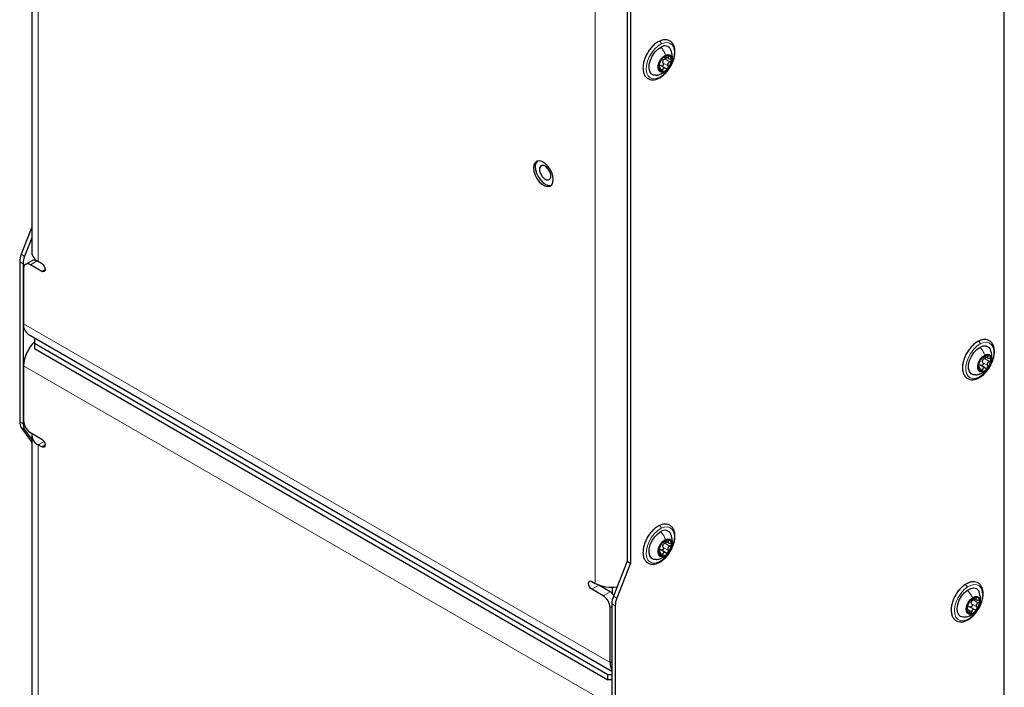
# Model space of a CAD drawing. Header units: millimetres. Extents: x 5 to 418, y 2 to 292.
# Tile 21 of 30: x 251 to 312, y 143 to 185. Entities that reach past the tile are written whole.
import ezdxf

# ---------------------------------------------------------------- set-up
doc = ezdxf.new("R2010")
doc.units = ezdxf.units.MM

msp = doc.modelspace()

# ---------------------------------------------------------------- linework, layer by layer
at = {"color": 7, "linetype": 'Continuous', "lineweight": 25}
for p, q in [((251.5688, 207.3584), (251.5688, 170.1819)), ((312.2668, 115.0421), (312.2668, 199.3091)), ((288.7202, 185.9609), (288.7202, 150.9313)), ((288.9323, 185.8384), (288.9323, 150.8088)), ((291.1205, 182.3908), (291.3211, 182.275)), ((290.7566, 181.7431), (290.701, 181.7752)), ((291.1365, 181.6583), (290.8188, 181.8417)), ((251.5688, 171.7539), (250.914, 170.066)), ((251.5688, 171.0847), (251.1261, 169.9436)), ((250.8192, 169.6031), (250.8192, 159.6231)), ((251.6082, 169.6809), (251.1839, 169.436)), ((251.7526, 169.7816), (251.7526, 169.7069)), ((252.1964, 169.4848), (251.9082, 169.6512)), ((251.9789, 169.6104), (252.191, 169.488)), ((251.0314, 169.4806), (251.0314, 159.5007)), ((251.0597, 169.1613), (251.0597, 165.7318)), ((252.191, 168.9981), (251.4839, 169.4063)), ((251.3497, 165.0908), (287.7726, 144.0643)), ((251.7526, 164.8582), (251.7526, 164.6784)), ((251.7526, 164.6784), (251.7526, 164.5152)), ((251.7526, 164.5152), (287.5322, 143.86)), ((251.7526, 164.5152), (251.7526, 164.1885)), ((251.7526, 164.1885), (251.7526, 164.1468)), ((251.7526, 164.1885), (287.5322, 143.5334)), ((311.064, 163.6969), (311.2521, 163.5883)), ((251.0597, 163.1189), (251.0597, 159.6894)), ((310.7035, 163.0301), (310.6468, 163.0629)), ((311.0942, 162.9667), (310.779, 163.1487)), ((250.914, 159.2696), (251.5688, 158.3378)), ((251.1261, 159.1471), (251.5688, 158.5172)), ((251.4839, 158.9545), (252.191, 158.5463)), ((251.5688, 158.7504), (251.5688, 121.5738)), ((251.7526, 158.7994), (251.7526, 158.7993)), ((252.191, 158.0564), (251.9789, 158.1789)), ((291.1213, 152.1805), (291.3189, 152.0664)), ((290.7581, 151.5281), (290.7007, 151.5612)), ((291.1406, 151.4484), (290.8235, 151.6315)), ((288.7202, 150.9313), (287.8674, 148.7333)), ((288.9323, 150.8088), (288.0795, 148.6108)), ((288.7202, 150.9313), (288.9323, 150.8088)), ((286.5281, 149.6656), (286.7403, 149.5431)), ((286.9524, 149.4206), (286.8886, 149.4688)), ((287.6595, 149.0124), (286.9524, 149.4206)), ((287.2352, 148.7675), (286.5281, 149.1757)), ((287.8151, 148.8885), (287.8151, 149.3079)), ((287.7726, 148.2703), (287.7726, 138.2904)), ((287.9848, 148.1479), (287.9848, 138.1679)), ((310.3592, 148.608), (310.5157, 148.5176)), ((287.6595, 144.6031), (287.6595, 148.0326)), ((310.0194, 147.8926), (309.9513, 147.9319)), ((287.5322, 143.86), (287.7726, 143.86)), ((287.5322, 143.5334), (287.5322, 143.86)), ((287.7726, 143.5334), (287.5322, 143.5334))]:
    msp.add_line(p, q, dxfattribs=at)
at = {"color": 7, "linetype": 'Continuous', "lineweight": 18}
for p, q in [((251.9789, 206.8447), (251.9789, 169.6104)), ((286.7403, 149.5431), (286.7403, 186.7774)), ((288.7202, 150.9313), (288.7202, 186.6619)), ((290.9719, 181.9906), (291.2831, 181.811)), ((291.084, 182.2488), (291.3952, 182.0692)), ((291.2293, 182.4603), (291.3163, 182.4101)), ((290.702, 181.7484), (290.7265, 181.7342)), ((290.8343, 181.6149), (290.9436, 181.5518)), ((290.9302, 181.3559), (291.0673, 181.4575)), ((250.8192, 169.6031), (251.0314, 169.4806)), ((250.914, 170.066), (251.1261, 169.9436)), ((251.9082, 169.6512), (251.4839, 169.4063)), ((252.4032, 169.1205), (252.191, 168.9981)), ((251.0597, 165.7318), (287.6595, 144.6031)), ((311.0282, 163.5659), (311.3393, 163.3863)), ((311.1645, 163.7628), (311.2469, 163.7153)), ((287.6595, 141.9902), (251.0597, 163.1189)), ((310.6422, 163.0348), (310.6694, 163.0191)), ((310.7865, 162.9172), (310.8972, 162.8533)), ((310.923, 163.3066), (311.2341, 163.127)), ((250.8192, 159.6231), (251.0314, 159.5007)), ((250.914, 159.2696), (251.1261, 159.1471)), ((252.3411, 158.3879), (251.9789, 158.1789)), ((251.9789, 158.1789), (251.9789, 120.9446)), ((252.4032, 158.1789), (252.191, 158.0564)), ((290.9745, 151.7825), (291.2856, 151.6029)), ((291.085, 152.041), (291.3961, 151.8614)), ((291.2281, 152.2491), (291.314, 152.1995)), ((290.7017, 151.5334), (290.727, 151.5187)), ((290.8371, 151.4035), (290.9468, 151.3402)), ((290.9391, 151.1491), (291.0715, 151.2477)), ((286.9524, 149.4206), (286.5281, 149.1757)), ((287.2352, 148.7675), (287.6595, 149.0124)), ((287.8674, 148.7333), (288.0795, 148.6108)), ((287.7726, 148.0979), (287.6595, 148.0326)), ((287.7726, 148.2703), (287.9848, 148.1479)), ((310.2444, 148.2497), (310.5555, 148.0701)), ((310.3288, 148.5099), (310.6399, 148.3303)), ((310.4543, 148.6542), (310.5095, 148.6223)), ((309.9359, 147.8955), (309.9726, 147.8743)), ((310.0463, 147.863), (310.2289, 147.7576)), ((310.1185, 148.0744), (310.4296, 147.8948)), ((310.2975, 147.6362), (310.3691, 147.6915)), ((287.7726, 144.6685), (287.6595, 144.6031))]:
    msp.add_line(p, q, dxfattribs=at)
at = {"color": 7, "linetype": 'Continuous', "lineweight": 18, "flags": 128}
for points in [[(290.7412, 181.1038), (290.5335, 181.0292), (290.3412, 181.0197), (290.1756, 181.0757), (290.0461, 181.1939), (289.9605, 181.3676), (289.9236, 181.5866), (289.9375, 181.8382), (290.0015, 182.1078), (290.1119, 182.3797), (290.2622, 182.6381), (290.4437, 182.868), (290.6459, 183.056), (290.8569, 183.1912)], [(290.8569, 183.1912), (291.0646, 183.2657), (291.2569, 183.2753), (291.4225, 183.2193), (291.552, 183.101), (291.6376, 182.9273), (291.6746, 182.7083), (291.6606, 182.4567), (291.5966, 182.1871), (291.4862, 181.9152), (291.3359, 181.6569), (291.1544, 181.427), (290.9522, 181.239), (290.7412, 181.1038)], [(310.7173, 162.4218), (310.5082, 162.3367), (310.3125, 162.316), (310.1416, 162.3611), (310.0055, 162.4692), (309.912, 162.6342), (309.8667, 162.8464), (309.872, 163.0935), (309.9278, 163.3611), (310.0307, 163.6337), (310.1748, 163.8955), (310.3518, 164.1312), (310.5512, 164.3271), (310.7617, 164.4718)], [(310.7617, 164.4718), (310.9708, 164.557), (311.1665, 164.5777), (311.3373, 164.5326), (311.4734, 164.4244), (311.5669, 164.2595), (311.6123, 164.0473), (311.6069, 163.8002), (311.5512, 163.5325), (311.4482, 163.2599), (311.3041, 162.9982), (311.1272, 162.7625), (310.9277, 162.5666), (310.7173, 162.4218)], [(290.8484, 152.9749), (291.0565, 153.052), (291.2496, 153.0642), (291.4165, 153.0108), (291.5476, 152.8949), (291.6351, 152.7233), (291.674, 152.5059), (291.6621, 152.2553), (291.6001, 151.9861), (291.4915, 151.714), (291.3426, 151.4548), (291.1622, 151.2235), (290.9606, 151.0336), (290.7497, 150.8961)], [(290.7497, 150.8961), (290.5416, 150.819), (290.3485, 150.8068), (290.1816, 150.8601), (290.0506, 150.976), (289.963, 151.1477), (289.9241, 151.3651), (289.936, 151.6157), (289.998, 151.8848), (290.1066, 152.1569), (290.2555, 152.4162), (290.4359, 152.6475), (290.6375, 152.8374), (290.8484, 152.9749)], [(309.9523, 149.3029), (310.1635, 149.4177), (310.3672, 149.47), (310.5514, 149.4566), (310.7054, 149.3783), (310.8204, 149.2398), (310.8895, 149.0491), (310.9088, 148.8171), (310.8772, 148.5575), (310.7964, 148.2854), (310.6713, 148.0164), (310.5091, 147.7663), (310.3191, 147.5496), (310.1125, 147.3789)], [(310.1125, 147.3789), (309.9012, 147.264), (309.6975, 147.2118), (309.5133, 147.2252), (309.3593, 147.3034), (309.2444, 147.442), (309.1752, 147.6327), (309.1559, 147.8646), (309.1875, 148.1242), (309.2683, 148.3964), (309.3934, 148.6654), (309.5557, 148.9155), (309.7456, 149.1322), (309.9523, 149.3029)]]:
    msp.add_lwpolyline(points, dxfattribs=at)
at = {"color": 7, "linetype": 'Continuous', "lineweight": 25, "flags": 128}
for points in [[(290.5464, 181.239), (290.3783, 181.2483), (290.2353, 181.3292), (290.1379, 181.4763), (290.094, 181.6779), (290.1073, 181.9175), (290.1766, 182.1757), (290.2964, 182.4316), (290.4569, 182.6645), (290.6451, 182.8555), (290.8457, 182.9892)], [(291.1248, 182.4945), (291.2717, 182.5377), (291.3974, 182.5132), (291.4868, 182.4238), (291.5291, 182.2805), (291.5191, 182.1004), (291.4581, 181.9053), (291.3534, 181.7188), (291.2177, 181.5633), (291.0673, 181.4575)], [(291.0673, 181.4575), (290.9204, 181.4144), (290.7946, 181.4389), (290.7053, 181.5283), (290.663, 181.6716), (290.673, 181.8517), (290.734, 182.0467), (290.8387, 182.2333), (290.9744, 182.3888), (291.1248, 182.4945)], [(284.0954, 174.5484), (284.1204, 174.7352), (284.0954, 174.951), (284.0222, 175.1782), (283.9069, 175.3985), (283.7587, 175.5939), (283.5898, 175.7488), (283.4137, 175.8504), (283.2447, 175.8907), (283.0965, 175.8663), (282.9812, 175.7791), (282.9081, 175.6364), (282.883, 175.4496), (282.9081, 175.2338), (282.9812, 175.0066), (283.0965, 174.7863), (283.2447, 174.5909), (283.4137, 174.436), (283.5898, 174.3344), (283.7587, 174.2941), (283.9069, 174.3185), (284.0222, 174.4056), (284.0954, 174.5484)], [(283.0075, 175.3621), (283.0673, 175.1363), (283.1714, 174.9122), (283.3112, 174.7079), (283.4756, 174.54), (283.6511, 174.422), (283.8236, 174.3636), (283.979, 174.3694), (283.9915, 174.373)], [(283.2662, 175.4341), (283.2672, 175.2742), (283.3209, 175.0964), (283.4192, 174.9279), (283.547, 174.7942), (283.685, 174.7158), (283.812, 174.7045), (283.9088, 174.762), (283.9607, 174.8797), (283.9597, 175.0396), (283.906, 175.2173), (283.8077, 175.3859), (283.6799, 175.5195), (283.5419, 175.598), (283.4149, 175.6093), (283.318, 175.5517), (283.2662, 175.4341)], [(252.191, 169.488), (252.2722, 169.4225), (252.341, 169.3296), (252.387, 169.2236), (252.4032, 169.1206), (252.387, 169.0361), (252.341, 168.9832), (252.2722, 168.9698), (252.191, 168.9981)], [(310.4907, 162.5389), (310.3422, 162.542), (310.1935, 162.6127), (310.089, 162.751), (310.0372, 162.9457), (310.0423, 163.181), (310.1039, 163.4378), (310.217, 163.6954), (310.3723, 163.9328), (310.5575, 164.1308), (310.7574, 164.2734)], [(310.7574, 164.2734), (310.9558, 164.3491), (311.1367, 164.3517), (311.2854, 164.2809), (311.3899, 164.1426), (311.3978, 164.125)], [(311.0254, 162.7662), (310.8772, 162.7153), (310.7481, 162.7319), (310.6538, 162.8141), (310.6057, 162.9519), (310.6095, 163.1288), (310.6649, 163.3233), (310.765, 163.512), (310.8979, 163.6722), (311.0475, 163.7846)], [(311.0475, 163.7846), (311.1957, 163.8355), (311.3248, 163.8188), (311.4191, 163.7367), (311.4672, 163.5988), (311.4634, 163.422), (311.408, 163.2275), (311.3079, 163.0387), (311.175, 162.8785), (311.0254, 162.7662)], [(252.191, 158.5463), (252.2722, 158.4808), (252.341, 158.388), (252.387, 158.282), (252.4032, 158.1789), (252.387, 158.0945), (252.341, 158.0416), (252.2722, 158.0282), (252.191, 158.0564)], [(290.5476, 151.0271), (290.3839, 151.0348), (290.2394, 151.1133), (290.1403, 151.2584), (290.0946, 151.4583), (290.1059, 151.6969), (290.1734, 151.9548), (290.2916, 152.2111), (290.4509, 152.4451), (290.6384, 152.6379), (290.8389, 152.7737)], [(291.0715, 151.2477), (290.9243, 151.2026), (290.7977, 151.2253), (290.7072, 151.313), (290.6635, 151.455), (290.672, 151.6343), (290.7317, 151.8293), (290.8353, 152.0164), (290.9703, 152.1731), (291.1206, 152.2804)], [(291.1206, 152.2804), (291.2678, 152.3254), (291.3944, 152.3027), (291.4849, 152.2151), (291.5286, 152.073), (291.5201, 151.8937), (291.4604, 151.6988), (291.3568, 151.5117), (291.2217, 151.355), (291.0715, 151.2477)], [(286.5281, 149.1757), (286.4469, 149.2412), (286.3781, 149.334), (286.3321, 149.44), (286.316, 149.5431), (286.3321, 149.6275), (286.3781, 149.6804), (286.4469, 149.6938), (286.5281, 149.6656)], [(309.7835, 147.4329), (309.706, 147.4281), (309.5425, 147.4692), (309.4187, 147.581), (309.3446, 147.7543), (309.3262, 147.9751), (309.365, 148.2256), (309.4579, 148.4854), (309.5973, 148.7335), (309.772, 148.9498), (309.9678, 149.1167)], [(309.9678, 149.1167), (310.1688, 149.2208), (310.3587, 149.2537), (310.5222, 149.2125), (310.646, 149.1008), (310.6931, 149.0131)], [(310.2895, 148.6474), (310.4403, 148.7199), (310.5777, 148.726), (310.6851, 148.6651), (310.7496, 148.5443), (310.7634, 148.3783), (310.7249, 148.1871), (310.6386, 147.9938), (310.5151, 147.8217), (310.3691, 147.6915)], [(310.3691, 147.6915), (310.2184, 147.619), (310.081, 147.6128), (309.9736, 147.6738), (309.9091, 147.7946), (309.8953, 147.9606), (309.9338, 148.1518), (310.02, 148.3451), (310.1436, 148.5172), (310.2895, 148.6474)]]:
    msp.add_lwpolyline(points, dxfattribs=at)
at = {"color": 7, "linetype": 'Continuous', "lineweight": 25}
for centre, radius, start, end in [((291.0846, 182.6571), 0.4091, 24.136603, 125.725661), ((291.5827, 181.6967), 0.8855, 138.339226, 174.722873), ((291.3019, 182.0185), 0.4649, 88.227661, 144.984351), ((291.2578, 182.0163), 0.3248, 150.726609, 162.337867), ((290.6094, 182.2554), 0.8855, 318.339108, 354.722991), ((291.2327, 182.2319), 0.2648, 347.368805, 71.619501), ((290.9593, 181.7202), 0.2648, 167.367754, 251.620552), ((290.8902, 181.9335), 0.4649, 268.227532, 324.984479), ((283.5179, 175.517), 0.5333, 137.653238, 196.877651), ((252.1209, 169.5779), 1.3019, 157.978949, 178.89152), ((252.333, 169.4554), 1.3019, 157.978949, 178.89152), ((252.2695, 170.2518), 0.7041, 185.69445, 245.625863), ((251.7324, 169.4059), 0.3018, 54.382453, 114.306272), ((251.3183, 169.2032), 0.262, 50.797101, 189.214365), ((251.746, 165.6562), 0.6905, 173.718013, 234.969832), ((253.2612, 163.0017), 2.2047, 133.178093, 176.953811), ((311.5091, 163.0027), 0.8703, 139.512263, 176.331007), ((311.2559, 163.2918), 0.4931, 91.487564, 145.962796), ((311.2023, 163.34), 0.3191, 152.046221, 163.795585), ((310.5638, 163.548), 0.8703, 319.513113, 356.330157), ((311.1838, 163.5389), 0.2529, 349.381379, 76.4416), ((310.8891, 163.0118), 0.2529, 169.380892, 256.440731), ((310.817, 163.259), 0.4932, 271.488375, 325.962285), ((251.4325, 159.598), 0.6138, 177.648996, 212.349177), ((251.6446, 159.4755), 0.6137, 177.648381, 212.349791), ((251.9808, 159.7313), 0.9221, 182.605113, 237.394891), ((252.2256, 158.7755), 0.6456, 169.523493, 247.533388), ((291.0831, 152.4428), 0.4113, 24.387568, 126.434745), ((291.5795, 151.4862), 0.8821, 138.621494, 175.101535), ((291.305, 151.8003), 0.4715, 89.021358, 145.219347), ((291.259, 151.81), 0.3236, 151.04283, 162.679249), ((290.6125, 152.0418), 0.8821, 318.62217, 355.101001), ((291.2355, 152.0217), 0.2618, 347.827993, 72.766784), ((290.9566, 151.5063), 0.2618, 167.829426, 252.765351), ((290.8871, 151.7277), 0.4715, 269.02139, 325.219227), ((287.7288, 151.4567), 2.1538, 242.679108, 279.949472), ((286.7384, 147.9907), 0.9221, 2.605522, 57.394412), ((287.2421, 148.3264), 0.803, 35.934504, 58.68532), ((289.0743, 148.2451), 1.3019, 157.978717, 178.891962), ((289.2864, 148.1227), 1.3019, 157.978738, 178.891852), ((310.7482, 147.9185), 0.8134, 142.736362, 181.301808), ((310.5951, 148.1109), 0.5782, 99.948115, 148.735883), ((310.4988, 148.3051), 0.2982, 155.874546, 168.164068), ((310.4963, 148.4526), 0.2278, 356.530403, 90.285965), ((309.9105, 148.4204), 0.8134, 322.736362, 1.301808), ((310.1624, 147.8862), 0.2278, 176.530449, 270.28592), ((310.0636, 148.2279), 0.5782, 279.94764, 328.736357), ((288.522, 144.5664), 0.8632, 177.558765, 209.769451)]:
    msp.add_arc(centre, radius, start, end, dxfattribs=at)
for points, knots in [([(290.7183, 183.3475), (290.6799, 183.3265), (290.5643, 183.2637), (290.3868, 183.1231), (290.1949, 182.9213), (290.0265, 182.6868), (289.8884, 182.4311), (289.7865, 182.1647), (289.7257, 181.8986), (289.71, 181.643), (289.743, 181.4079), (289.828, 181.2055), (289.9633, 181.0525), (290.1357, 180.9619), (290.3282, 180.9353), (290.5254, 180.964), (290.6484, 181.0183), (290.7101, 181.0455)], [0, 0, 0, 0, 0.037532, 0.1127352, 0.1928592, 0.2758704, 0.3595055, 0.4414749, 0.5197022, 0.5927284, 0.659967, 0.7216078, 0.7782795, 0.8316046, 0.8850589, 0.9424008, 1, 1, 1, 1]), ([(290.7101, 181.0455), (290.7485, 181.0664), (290.8641, 181.1292), (291.0416, 181.2698), (291.2335, 181.4717), (291.4019, 181.7062), (291.54, 181.9619), (291.6419, 182.2282), (291.7027, 182.4943), (291.7184, 182.75), (291.6854, 182.9851), (291.6004, 183.1874), (291.4651, 183.3405), (291.2927, 183.4311), (291.1002, 183.4577), (290.903, 183.4289), (290.78, 183.3747), (290.7183, 183.3475)], [0, 0, 0, 0, 0.0375318, 0.1127361, 0.19286, 0.2758713, 0.3595061, 0.441474, 0.5197029, 0.5927291, 0.6599676, 0.7216085, 0.7782799, 0.8316052, 0.885059, 0.9424009, 1, 1, 1, 1]), ([(291.5265, 182.2097), (291.5382, 182.2704), (291.5786, 182.4794), (291.5068, 182.684), (291.4558, 182.8292)], [0, 0, 0, 0, 0.2904556, 1, 1, 1, 1]), ([(290.7367, 181.9177), (290.7326, 181.9078), (290.7238, 181.8865), (290.7133, 181.8518), (290.7046, 181.8152), (290.7021, 181.7902), (290.7009, 181.7781)], [0, 0, 0, 0, 0.220995, 0.4786152, 0.749303, 1, 1, 1, 1]), ([(290.7367, 181.9177), (290.7457, 181.9393), (290.7599, 181.9735), (290.7787, 182.0208), (290.7945, 182.0585), (290.8105, 182.0942), (290.829, 182.133), (290.8414, 182.1598), (290.8488, 182.1759)], [0, 0, 0, 0, 0.2498533, 0.3944167, 0.5426235, 0.6848367, 0.8118124, 1, 1, 1, 1]), ([(290.9719, 181.9906), (290.9772, 181.9792), (290.9878, 181.9562), (290.9904, 181.9172), (290.9819, 181.879), (290.9621, 181.8456), (290.933, 181.8219), (290.8987, 181.8114), (290.8634, 181.8147), (290.8436, 181.8263), (290.8337, 181.8322)], [0, 0, 0, 0, 0.1275595, 0.2581812, 0.3917057, 0.5232051, 0.6485788, 0.7674791, 0.8826736, 1, 1, 1, 1]), ([(290.9211, 182.2853), (290.9128, 182.2753), (290.8964, 182.2557), (290.8761, 182.2259), (290.8599, 182.1996), (290.8521, 182.183), (290.8488, 182.1759)], [0, 0, 0, 0, 0.2964595, 0.5812481, 0.8218312, 1, 1, 1, 1]), ([(290.987, 182.3343), (290.9847, 182.335), (290.977, 182.3373), (290.9627, 182.3251), (290.9429, 182.3098), (290.929, 182.2941), (290.9211, 182.2853)], [0, 0, 0, 0, 0.0816641, 0.2724173, 0.5875551, 1, 1, 1, 1]), ([(290.9719, 181.9906), (290.9626, 182.01), (290.9436, 182.0493), (290.9468, 182.0928), (290.9483, 182.1148)], [0, 0, 0, 0, 0.4952546, 1, 1, 1, 1]), ([(290.9745, 182.1751), (290.9897, 182.1918), (291.0203, 182.2252), (291.0628, 182.2409), (291.084, 182.2488)], [0, 0, 0, 0, 0.4989338, 1, 1, 1, 1]), ([(290.987, 182.3343), (290.9932, 182.3331), (291.0062, 182.3306), (291.0271, 182.3416), (291.053, 182.353), (291.0841, 182.3699), (291.1309, 182.3959), (291.1651, 182.4193), (291.1882, 182.4351)], [0, 0, 0, 0, 0.0798963, 0.1699074, 0.2967687, 0.4556795, 0.6336386, 1, 1, 1, 1]), ([(291.1795, 182.3567), (291.1797, 182.3557), (291.182, 182.3434), (291.1716, 182.3184), (291.1513, 182.2879), (291.1206, 182.263), (291.0962, 182.2535), (291.084, 182.2488)], [0, 0, 0, 0, 0.019257, 0.2444544, 0.4898769, 0.7442246, 1, 1, 1, 1]), ([(291.3162, 182.4832), (291.307, 182.4836), (291.2862, 182.4844), (291.254, 182.4731), (291.2203, 182.4571), (291.199, 182.4424), (291.1882, 182.4351)], [0, 0, 0, 0, 0.1971042, 0.4446748, 0.7201913, 1, 1, 1, 1]), ([(291.3952, 182.0692), (291.3691, 182.0587), (291.3299, 182.0429), (291.2897, 182.0034), (291.2675, 181.9679), (291.2566, 181.9277), (291.2555, 181.873), (291.2721, 181.8356), (291.2831, 181.811)], [0, 0, 0, 0, 0.2536679, 0.3812491, 0.5074463, 0.6327816, 0.7572817, 1, 1, 1, 1]), ([(291.3163, 182.4101), (291.3032, 182.3935), (291.2845, 182.3698), (291.2786, 182.3311), (291.2865, 182.3046), (291.3065, 182.2831), (291.3454, 182.2603), (291.3807, 182.2558), (291.4053, 182.2526)], [0, 0, 0, 0, 0.2505442, 0.3573532, 0.4607796, 0.5743089, 0.7039095, 1, 1, 1, 1]), ([(291.3163, 182.4101), (291.3224, 182.4178), (291.3333, 182.4317), (291.3417, 182.4544), (291.3358, 182.4768), (291.323, 182.481), (291.3162, 182.4832)], [0, 0, 0, 0, 0.3245449, 0.5801037, 0.7805317, 1, 1, 1, 1]), ([(291.3952, 182.0692), (291.4074, 182.0739), (291.4318, 182.0833), (291.4618, 182.1081), (291.4845, 182.1386), (291.489, 182.1625), (291.4912, 182.174)], [0, 0, 0, 0, 0.2598902, 0.5195936, 0.7695534, 1, 1, 1, 1]), ([(291.4912, 182.174), (291.4904, 182.1847), (291.489, 182.2059), (291.4687, 182.232), (291.4395, 182.2483), (291.417, 182.2511), (291.4053, 182.2526)], [0, 0, 0, 0, 0.2442003, 0.4807237, 0.729364, 1, 1, 1, 1]), ([(290.5414, 181.2383), (290.6127, 181.2503), (290.7475, 181.2728), (290.8722, 181.3286), (290.931, 181.3549)], [0, 0, 0, 0, 0.5289587, 1, 1, 1, 1]), ([(290.7009, 181.7781), (290.7009, 181.7687), (290.7009, 181.7532), (290.7034, 181.7334), (290.7172, 181.7243), (290.7232, 181.7307), (290.7265, 181.7342)], [0, 0, 0, 0, 0.4109992, 0.6734889, 0.8178429, 1, 1, 1, 1]), ([(290.8156, 181.5768), (290.8116, 181.6038), (290.8058, 181.643), (290.7904, 181.6901), (290.7781, 181.7176), (290.7661, 181.7363), (290.747, 181.7509), (290.7345, 181.7407), (290.7265, 181.7342)], [0, 0, 0, 0, 0.3840149, 0.5559424, 0.6991695, 0.8044313, 0.8751923, 1, 1, 1, 1]), ([(290.7272, 181.8614), (290.7457, 181.8619), (290.7841, 181.863), (290.8168, 181.8427), (290.8337, 181.8322)], [0, 0, 0, 0, 0.48274022, 1, 1, 1, 1]), ([(290.8156, 181.5768), (290.8174, 181.564), (290.821, 181.5393), (290.8335, 181.5067), (290.8505, 181.4796), (290.868, 181.4722), (290.8758, 181.4689)], [0, 0, 0, 0, 0.2964199, 0.5715082, 0.8072884, 1, 1, 1, 1]), ([(290.8758, 181.4689), (290.8838, 181.469), (290.901, 181.4693), (290.9219, 181.4897), (290.9368, 181.5175), (290.9413, 181.5399), (290.9436, 181.5518)], [0, 0, 0, 0, 0.19698818, 0.42326281, 0.69335957, 1, 1, 1, 1]), ([(290.9296, 181.3542), (290.9991, 181.3917), (291.096, 181.4441), (291.1719, 181.523), (291.1934, 181.5453)], [0, 0, 0, 0, 0.7171287, 1, 1, 1, 1]), ([(291.1448, 181.6525), (291.1237, 181.6647), (291.0925, 181.6827), (291.0453, 181.6846), (291.0124, 181.6754), (290.985, 181.6544), (290.9566, 181.6142), (290.9489, 181.5772), (290.9436, 181.5518)], [0, 0, 0, 0, 0.2524777, 0.3723451, 0.4884242, 0.6061159, 0.7301738, 1, 1, 1, 1]), ([(291.1448, 181.6525), (291.1547, 181.6467), (291.1744, 181.6351), (291.2095, 181.6319), (291.2444, 181.6418), (291.2619, 181.6583), (291.271, 181.6668)], [0, 0, 0, 0, 0.2452736, 0.4875147, 0.7366366, 1, 1, 1, 1]), ([(291.271, 181.6668), (291.2784, 181.6774), (291.2935, 181.6988), (291.3014, 181.7375), (291.299, 181.7764), (291.2883, 181.7996), (291.2831, 181.811)], [0, 0, 0, 0, 0.2511989, 0.5058924, 0.7561345, 1, 1, 1, 1]), ([(310.6901, 162.3656), (310.7284, 162.3882), (310.8432, 162.4561), (311.0185, 162.6034), (311.2067, 162.8118), (311.37, 163.051), (311.502, 163.3095), (311.5966, 163.5766), (311.6494, 163.8415), (311.6565, 164.0942), (311.6142, 164.3244), (311.5196, 164.519), (311.3762, 164.6612), (311.199, 164.7399), (311.004, 164.7555), (310.805, 164.7167), (310.6813, 164.6564), (310.6191, 164.626)], [0, 0, 0, 0, 0.0380825, 0.1143145, 0.1951299, 0.2784281, 0.3619272, 0.4433514, 0.520715, 0.5926972, 0.6588934, 0.719561, 0.7754469, 0.8284929, 0.882324, 0.940804, 1, 1, 1, 1]), ([(310.6191, 164.626), (310.5809, 164.6034), (310.466, 164.5356), (310.2908, 164.3883), (310.1025, 164.1798), (309.9392, 163.9406), (309.8073, 163.6821), (309.7126, 163.415), (309.6598, 163.1501), (309.6527, 162.8974), (309.695, 162.6673), (309.7896, 162.4726), (309.933, 162.3304), (310.1102, 162.2517), (310.3052, 162.2361), (310.5042, 162.2749), (310.6279, 162.3352), (310.6901, 162.3656)], [0, 0, 0, 0, 0.0380832, 0.1143145, 0.1951299, 0.278428, 0.3619271, 0.4433515, 0.5207148, 0.592697, 0.6588932, 0.7195608, 0.7754466, 0.8284931, 0.8823241, 0.940804, 1, 1, 1, 1]), ([(311.4692, 163.5133), (311.4801, 163.575), (311.5169, 163.7825), (311.4463, 163.985), (311.3968, 164.1273)], [0, 0, 0, 0, 0.2970733, 1, 1, 1, 1]), ([(310.6733, 163.1993), (310.6821, 163.2215), (310.6959, 163.2565), (310.7137, 163.3048), (310.7287, 163.3428), (310.7436, 163.3785), (310.7607, 163.4167), (310.7719, 163.443), (310.7785, 163.4586)], [0, 0, 0, 0, 0.256487, 0.4029985, 0.5519229, 0.6934631, 0.8184786, 1, 1, 1, 1]), ([(310.8472, 163.5678), (310.8391, 163.5576), (310.8233, 163.5377), (310.8038, 163.5077), (310.7886, 163.4817), (310.7815, 163.4654), (310.7785, 163.4586)], [0, 0, 0, 0, 0.30198623, 0.58851531, 0.82706085, 1, 1, 1, 1]), ([(310.9139, 163.6218), (310.9113, 163.622), (310.9029, 163.6228), (310.8888, 163.61), (310.8688, 163.5932), (310.855, 163.5769), (310.8472, 163.5678)], [0, 0, 0, 0, 0.0848407, 0.2807637, 0.5953319, 1, 1, 1, 1]), ([(310.9139, 163.6218), (310.9205, 163.6217), (310.9345, 163.6213), (310.9555, 163.6334), (310.9817, 163.6463), (311.0128, 163.6644), (311.059, 163.6919), (311.0927, 163.7161), (311.1154, 163.7322)], [0, 0, 0, 0, 0.0842901, 0.1769404, 0.30527, 0.4640704, 0.6404266, 1, 1, 1, 1]), ([(310.9204, 163.4896), (310.9352, 163.5066), (310.965, 163.5407), (311.0071, 163.5574), (311.0282, 163.5659)], [0, 0, 0, 0, 0.4979393, 1, 1, 1, 1]), ([(311.1195, 163.6649), (311.1181, 163.6561), (311.1146, 163.635), (311.0938, 163.6065), (311.0646, 163.581), (311.0404, 163.5709), (311.0282, 163.5659)], [0, 0, 0, 0, 0.18626, 0.4488597, 0.7229097, 1, 1, 1, 1]), ([(311.2431, 163.7847), (311.2337, 163.7846), (311.2125, 163.7843), (311.1805, 163.7719), (311.147, 163.7549), (311.126, 163.7398), (311.1154, 163.7322)], [0, 0, 0, 0, 0.1992459, 0.4482032, 0.7231009, 1, 1, 1, 1]), ([(311.2469, 163.7153), (311.2345, 163.6989), (311.2168, 163.6757), (311.2125, 163.6379), (311.2218, 163.6125), (311.2428, 163.5926), (311.2828, 163.5719), (311.3184, 163.5687), (311.3432, 163.5664)], [0, 0, 0, 0, 0.24639885, 0.35061851, 0.45251356, 0.56641943, 0.69791412, 1, 1, 1, 1]), ([(311.2469, 163.7153), (311.2526, 163.7229), (311.2629, 163.7365), (311.2705, 163.7588), (311.2629, 163.78), (311.25, 163.7831), (311.2431, 163.7847)], [0, 0, 0, 0, 0.3240782, 0.5754056, 0.7732052, 1, 1, 1, 1]), ([(311.3393, 163.3863), (311.3514, 163.3913), (311.3756, 163.4013), (311.4049, 163.4267), (311.4268, 163.4573), (311.4305, 163.481), (311.4323, 163.4923)], [0, 0, 0, 0, 0.262213, 0.5228762, 0.7719747, 1, 1, 1, 1]), ([(311.4323, 163.4923), (311.4312, 163.5029), (311.429, 163.5237), (311.4075, 163.5485), (311.3776, 163.5634), (311.355, 163.5654), (311.3432, 163.5664)], [0, 0, 0, 0, 0.2409523, 0.4762991, 0.7263935, 1, 1, 1, 1]), ([(310.6733, 163.1993), (310.6694, 163.1891), (310.6609, 163.1673), (310.651, 163.1321), (310.6431, 163.0953), (310.6414, 163.0704), (310.6406, 163.0584)], [0, 0, 0, 0, 0.2250882, 0.484229, 0.7534802, 1, 1, 1, 1]), ([(310.6406, 163.0584), (310.6409, 163.0493), (310.6414, 163.0345), (310.6451, 163.0147), (310.6603, 163.0082), (310.6661, 163.0151), (310.6694, 163.0191)], [0, 0, 0, 0, 0.4017274, 0.6544151, 0.8009787, 1, 1, 1, 1]), ([(310.7658, 162.8703), (310.7611, 162.897), (310.7544, 162.9357), (310.7374, 162.9818), (310.7241, 163.0082), (310.7109, 163.0261), (310.6898, 163.0383), (310.6775, 163.0267), (310.6694, 163.0191)], [0, 0, 0, 0, 0.3812116, 0.5507422, 0.6912251, 0.7942191, 0.8649619, 1, 1, 1, 1]), ([(310.6793, 163.168), (310.698, 163.1694), (310.7366, 163.1722), (310.7703, 163.1532), (310.7876, 163.1434)], [0, 0, 0, 0, 0.4850405, 1, 1, 1, 1]), ([(310.7658, 162.8703), (310.7679, 162.8576), (310.7721, 162.8332), (310.7856, 162.8012), (310.8039, 162.7751), (310.8218, 162.7688), (310.8298, 162.766)], [0, 0, 0, 0, 0.2968607, 0.5709375, 0.805686, 1, 1, 1, 1]), ([(310.923, 163.3066), (310.9286, 163.2954), (310.94, 163.2729), (310.9435, 163.2342), (310.936, 163.1958), (310.9168, 163.1618), (310.8881, 163.1371), (310.8539, 163.1254), (310.8182, 163.1271), (310.7979, 163.1379), (310.7876, 163.1434)], [0, 0, 0, 0, 0.1263255, 0.2558443, 0.3888115, 0.5205967, 0.6469739, 0.7670199, 0.8828312, 1, 1, 1, 1]), ([(310.8298, 162.766), (310.838, 162.7667), (310.8556, 162.7681), (310.8763, 162.7896), (310.891, 162.8184), (310.8951, 162.8412), (310.8972, 162.8533)], [0, 0, 0, 0, 0.1979545, 0.4263908, 0.6964393, 1, 1, 1, 1]), ([(310.923, 163.3066), (310.9131, 163.3256), (310.893, 163.3639), (310.8949, 163.4072), (310.8959, 163.4291)], [0, 0, 0, 0, 0.4953871, 1, 1, 1, 1]), ([(311.0988, 162.9637), (311.0771, 162.9751), (311.045, 162.9918), (310.9974, 162.9915), (310.9644, 162.9808), (310.9371, 162.9584), (310.9092, 162.9169), (310.9021, 162.8791), (310.8972, 162.8533)], [0, 0, 0, 0, 0.2498182, 0.3694799, 0.4861952, 0.6049888, 0.730016, 1, 1, 1, 1]), ([(310.9065, 162.6726), (310.9724, 162.711), (311.0611, 162.7626), (311.1298, 162.8377), (311.1474, 162.8569)], [0, 0, 0, 0, 0.743905, 1, 1, 1, 1]), ([(311.0988, 162.9637), (311.1089, 162.9583), (311.1292, 162.9475), (311.1647, 162.9458), (311.1995, 162.957), (311.2168, 162.9742), (311.2257, 162.983)], [0, 0, 0, 0, 0.2436116, 0.4858143, 0.7359521, 1, 1, 1, 1]), ([(311.3393, 163.3863), (311.3135, 163.3751), (311.2747, 163.3583), (311.2355, 163.318), (311.2141, 163.2821), (311.2043, 163.242), (311.2048, 163.1876), (311.2225, 163.1511), (311.2341, 163.127)], [0, 0, 0, 0, 0.2551261, 0.3829466, 0.5090592, 0.6340442, 0.7580934, 1, 1, 1, 1]), ([(311.2257, 162.983), (311.2329, 162.9938), (311.2475, 163.0156), (311.2545, 163.0545), (311.2512, 163.0932), (311.2398, 163.1158), (311.2341, 163.127)], [0, 0, 0, 0, 0.2530186, 0.5079012, 0.7573028, 1, 1, 1, 1]), ([(310.4871, 162.5384), (310.5655, 162.5523), (310.7126, 162.5784), (310.8468, 162.6437), (310.9095, 162.6742)], [0, 0, 0, 0, 0.5329839, 1, 1, 1, 1]), ([(290.7089, 153.1307), (290.6704, 153.1093), (290.555, 153.0453), (290.3781, 152.9031), (290.187, 152.6996), (290.0198, 152.464), (289.8831, 152.2076), (289.783, 151.941), (289.7241, 151.6751), (289.7104, 151.4202), (289.7456, 151.1862), (289.8329, 150.9856), (289.9702, 150.8352), (290.1438, 150.7474), (290.3369, 150.7235), (290.5345, 150.7546), (290.6577, 150.8103), (290.7195, 150.8383)], [0, 0, 0, 0, 0.03766372, 0.11311834, 0.19341419, 0.27650048, 0.36011027, 0.44195539, 0.51998074, 0.59276003, 0.65974775, 0.72115348, 0.77763233, 0.83087904, 0.88440897, 0.94201255, 1, 1, 1, 1]), ([(290.7195, 150.8383), (290.758, 150.8596), (290.8734, 150.9237), (291.0503, 151.0659), (291.2415, 151.2693), (291.4086, 151.505), (291.5453, 151.7614), (291.6454, 152.0279), (291.7043, 152.2938), (291.718, 152.5487), (291.6828, 152.7827), (291.5955, 152.9833), (291.4582, 153.1338), (291.2846, 153.2215), (291.0915, 153.2455), (290.8939, 153.2143), (290.7707, 153.1586), (290.7089, 153.1307)], [0, 0, 0, 0, 0.0376637, 0.1131184, 0.1934135, 0.2765005, 0.3601097, 0.4419557, 0.519981, 0.5927595, 0.6597481, 0.7211538, 0.7776321, 0.8308794, 0.884409, 0.9420127, 1, 1, 1, 1]), ([(291.527, 151.9984), (291.5385, 152.0593), (291.5781, 152.268), (291.5066, 152.4722), (291.4559, 152.6169)], [0, 0, 0, 0, 0.2915754, 1, 1, 1, 1]), ([(290.7357, 151.7014), (290.7447, 151.7232), (290.7588, 151.7576), (290.7774, 151.8052), (290.793, 151.8429), (290.8087, 151.8787), (290.8269, 151.9172), (290.839, 151.944), (290.8462, 151.9599)], [0, 0, 0, 0, 0.2514258, 0.3964423, 0.5448253, 0.6868858, 0.81339, 1, 1, 1, 1]), ([(290.9745, 151.7825), (290.9799, 151.7712), (290.9907, 151.7483), (290.9934, 151.7094), (290.9852, 151.6711), (290.9656, 151.6376), (290.9366, 151.6136), (290.9022, 151.6029), (290.8668, 151.6057), (290.8469, 151.6172), (290.8369, 151.6229)], [0, 0, 0, 0, 0.1272602, 0.2576219, 0.3910148, 0.522592, 0.6482192, 0.7673905, 0.8827256, 1, 1, 1, 1]), ([(290.9177, 152.0693), (290.9094, 152.0593), (290.8932, 152.0396), (290.8731, 152.0097), (290.8571, 151.9835), (290.8494, 151.9669), (290.8462, 151.9599)], [0, 0, 0, 0, 0.2977458, 0.5829685, 0.8230817, 1, 1, 1, 1]), ([(290.9838, 152.1195), (290.9814, 152.1201), (290.9735, 152.1221), (290.9592, 152.1097), (290.9394, 152.094), (290.9255, 152.0782), (290.9177, 152.0693)], [0, 0, 0, 0, 0.082221, 0.2742798, 0.5893216, 1, 1, 1, 1]), ([(290.9745, 151.7825), (290.965, 151.8019), (290.9458, 151.8409), (290.9486, 151.8844), (290.9501, 151.9063)], [0, 0, 0, 0, 0.4952736, 1, 1, 1, 1]), ([(290.9759, 151.9667), (290.991, 151.9834), (291.0214, 152.017), (291.0637, 152.033), (291.085, 152.041)], [0, 0, 0, 0, 0.49870766, 1, 1, 1, 1]), ([(290.9838, 152.1195), (290.9901, 152.1186), (291.0033, 152.1166), (291.0242, 152.1278), (291.0502, 152.1396), (291.0813, 152.1568), (291.1279, 152.1832), (291.1621, 152.2068), (291.1851, 152.2226)], [0, 0, 0, 0, 0.0808276, 0.1714713, 0.2986978, 0.4576015, 0.6352095, 1, 1, 1, 1]), ([(291.1803, 152.1464), (291.1803, 152.1464), (291.1822, 152.1351), (291.172, 152.111), (291.1521, 152.0805), (291.1215, 152.0554), (291.0972, 152.0458), (291.085, 152.041)], [0, 0, 0, 0, 0.0003827, 0.229349, 0.4793011, 0.7387518, 1, 1, 1, 1]), ([(291.313, 152.2718), (291.3037, 152.272), (291.2828, 152.2726), (291.2507, 152.261), (291.2171, 152.2448), (291.1958, 152.23), (291.1851, 152.2226)], [0, 0, 0, 0, 0.1975979, 0.4454936, 0.72087148, 1, 1, 1, 1]), ([(291.3961, 151.8614), (291.3701, 151.8507), (291.331, 151.8347), (291.291, 151.7951), (291.269, 151.7594), (291.2584, 151.7193), (291.2577, 151.6646), (291.2745, 151.6274), (291.2856, 151.6029)], [0, 0, 0, 0, 0.2540161, 0.3816607, 0.5078391, 0.633087, 0.7574899, 1, 1, 1, 1]), ([(291.314, 152.1995), (291.301, 152.183), (291.2826, 152.1594), (291.2771, 152.1209), (291.2853, 152.0946), (291.3055, 152.0736), (291.3447, 152.0513), (291.3801, 152.0471), (291.4048, 152.0441)], [0, 0, 0, 0, 0.2496056, 0.355804, 0.4588606, 0.5724669, 0.7024954, 1, 1, 1, 1]), ([(291.314, 152.1995), (291.32, 152.2072), (291.3307, 152.221), (291.339, 152.2437), (291.3327, 152.2658), (291.3198, 152.2697), (291.313, 152.2718)], [0, 0, 0, 0, 0.3245047, 0.5791235, 0.7789016, 1, 1, 1, 1]), ([(291.3961, 151.8614), (291.4083, 151.8662), (291.4326, 151.8758), (291.4625, 151.9007), (291.485, 151.9312), (291.4893, 151.9551), (291.4914, 151.9665)], [0, 0, 0, 0, 0.2604524, 0.5203883, 0.7701491, 1, 1, 1, 1]), ([(291.4914, 151.9665), (291.4906, 151.9772), (291.489, 151.9983), (291.4684, 152.0241), (291.439, 152.0401), (291.4165, 152.0427), (291.4048, 152.0441)], [0, 0, 0, 0, 0.2434604, 0.4797052, 0.7286678, 1, 1, 1, 1]), ([(290.7357, 151.7014), (290.7317, 151.6915), (290.723, 151.67), (290.7126, 151.6353), (290.7041, 151.5986), (290.7018, 151.5736), (290.7007, 151.5615)], [0, 0, 0, 0, 0.2219786, 0.4799764, 0.750311, 1, 1, 1, 1]), ([(290.7007, 151.5615), (290.7008, 151.5522), (290.7009, 151.5369), (290.7036, 151.5171), (290.7178, 151.5086), (290.7237, 151.5151), (290.727, 151.5187)], [0, 0, 0, 0, 0.4089553, 0.6691215, 0.8138043, 1, 1, 1, 1]), ([(290.8179, 151.3633), (290.8137, 151.3903), (290.8077, 151.4293), (290.7919, 151.4762), (290.7794, 151.5035), (290.7671, 151.522), (290.7476, 151.536), (290.7351, 151.5255), (290.727, 151.5187)], [0, 0, 0, 0, 0.38340204, 0.55478887, 0.69736763, 0.80206535, 0.87276349, 1, 1, 1, 1]), ([(290.73, 151.6511), (290.7486, 151.6518), (290.787, 151.6533), (290.8199, 151.6333), (290.8369, 151.6229)], [0, 0, 0, 0, 0.4832884, 1, 1, 1, 1]), ([(290.8179, 151.3633), (290.8198, 151.3505), (290.8235, 151.3259), (290.8363, 151.2934), (290.8536, 151.2666), (290.8711, 151.2595), (290.8791, 151.2563)], [0, 0, 0, 0, 0.296563, 0.5714109, 0.8069345, 1, 1, 1, 1]), ([(290.8791, 151.2563), (290.8871, 151.2565), (290.9044, 151.2571), (290.9252, 151.2777), (290.9401, 151.3058), (290.9445, 151.3283), (290.9468, 151.3402)], [0, 0, 0, 0, 0.1971985, 0.4239974, 0.6941043, 1, 1, 1, 1]), ([(290.9383, 151.1466), (291.007, 151.1843), (291.1019, 151.2365), (291.176, 151.3145), (291.1965, 151.3361)], [0, 0, 0, 0, 0.7236341, 1, 1, 1, 1]), ([(291.148, 151.4433), (291.1268, 151.4553), (291.0954, 151.473), (291.0481, 151.4743), (291.0152, 151.4648), (290.9878, 151.4434), (290.9595, 151.4029), (290.952, 151.3657), (290.9468, 151.3402)], [0, 0, 0, 0, 0.2518128, 0.3716228, 0.4878503, 0.6058087, 0.7301127, 1, 1, 1, 1]), ([(291.148, 151.4433), (291.158, 151.4376), (291.1779, 151.4261), (291.213, 151.4233), (291.2479, 151.4335), (291.2654, 151.4502), (291.2744, 151.4588)], [0, 0, 0, 0, 0.2448548, 0.4870825, 0.73645, 1, 1, 1, 1]), ([(291.2744, 151.4588), (291.2818, 151.4694), (291.2967, 151.4909), (291.3044, 151.5297), (291.3019, 151.5686), (291.291, 151.5916), (291.2856, 151.6029)], [0, 0, 0, 0, 0.2516631, 0.5063763, 0.7564259, 1, 1, 1, 1]), ([(290.5429, 151.0265), (290.6159, 151.0389), (290.7536, 151.0623), (290.8806, 151.1203), (290.9403, 151.1476)], [0, 0, 0, 0, 0.5298948, 1, 1, 1, 1]), ([(309.7997, 149.451), (309.7623, 149.4238), (309.6505, 149.3426), (309.4828, 149.1774), (309.3064, 148.952), (309.1588, 148.7013), (309.0457, 148.4369), (308.9724, 148.1696), (308.9431, 147.9099), (308.9613, 147.6676), (309.0308, 147.4541), (309.1522, 147.2848), (309.3155, 147.1752), (309.5036, 147.1299), (309.7048, 147.1451), (309.9078, 147.2123), (310.0324, 147.2897), (310.0953, 147.3288)], [0, 0, 0, 0, 0.0396168, 0.1184512, 0.2008437, 0.284536, 0.3672346, 0.4467469, 0.5214099, 0.5903528, 0.6536035, 0.7116373, 0.7656645, 0.8186863, 0.8744419, 0.9366747, 1, 1, 1, 1]), ([(310.0953, 147.3288), (310.1327, 147.3559), (310.2445, 147.4371), (310.4123, 147.6023), (310.5886, 147.8278), (310.7362, 148.0785), (310.8493, 148.3428), (310.9226, 148.6101), (310.952, 148.8698), (310.9337, 149.1121), (310.8642, 149.3256), (310.7428, 149.495), (310.5795, 149.6045), (310.3914, 149.6498), (310.1902, 149.6346), (309.9872, 149.5675), (309.8626, 149.4901), (309.7997, 149.451)], [0, 0, 0, 0, 0.0396175, 0.1184513, 0.2008443, 0.2845361, 0.3672347, 0.4467469, 0.52141, 0.5903527, 0.6536037, 0.7116375, 0.7656647, 0.8186865, 0.8744412, 0.936674, 1, 1, 1, 1]), ([(310.7429, 148.265), (310.7473, 148.2751), (310.7908, 148.3749), (310.7993, 148.6421), (310.7316, 148.8772), (310.6909, 149.0185)], [0, 0, 0, 0, 0.0430922, 0.4249483, 1, 1, 1, 1]), ([(309.9585, 148.0434), (309.9664, 148.0673), (309.9786, 148.1044), (309.9937, 148.155), (310.0059, 148.1935), (310.0176, 148.2289), (310.0306, 148.265), (310.0384, 148.2895), (310.0429, 148.3035)], [0, 0, 0, 0, 0.2759078, 0.4281402, 0.5791568, 0.7186724, 0.8379607, 1, 1, 1, 1]), ([(310.0057, 148.0858), (310.0247, 148.0896), (310.0634, 148.0972), (310.0999, 148.0821), (310.1185, 148.0744)], [0, 0, 0, 0, 0.4911474, 1, 1, 1, 1]), ([(310.1009, 148.411), (310.0935, 148.4003), (310.0793, 148.3797), (310.0625, 148.3497), (310.05, 148.3247), (310.045, 148.3096), (310.0429, 148.3035)], [0, 0, 0, 0, 0.3189343, 0.6106772, 0.8429794, 1, 1, 1, 1]), ([(310.1688, 148.4789), (310.1657, 148.4778), (310.1561, 148.4746), (310.1416, 148.4599), (310.1216, 148.439), (310.1082, 148.421), (310.1009, 148.411)], [0, 0, 0, 0, 0.1014229, 0.3096731, 0.6195593, 1, 1, 1, 1]), ([(310.2444, 148.2497), (310.2509, 148.2394), (310.2642, 148.2185), (310.2708, 148.1807), (310.2659, 148.1422), (310.2489, 148.1067), (310.2215, 148.0794), (310.1876, 148.0642), (310.1512, 148.0617), (310.1294, 148.0702), (310.1185, 148.0744)], [0, 0, 0, 0, 0.1230433, 0.2493016, 0.3802691, 0.5123425, 0.6411749, 0.7645001, 0.8825761, 1, 1, 1, 1]), ([(310.1688, 148.4789), (310.1767, 148.4817), (310.1922, 148.4871), (310.2145, 148.5028), (310.2409, 148.5202), (310.2716, 148.5416), (310.3159, 148.5728), (310.3481, 148.5988), (310.3696, 148.6161)], [0, 0, 0, 0, 0.1017901, 0.201657, 0.333355, 0.4908696, 0.6615988, 1, 1, 1, 1]), ([(310.2444, 148.2497), (310.2328, 148.2673), (310.2094, 148.3026), (310.2078, 148.345), (310.207, 148.3663)], [0, 0, 0, 0, 0.4965874, 1, 1, 1, 1]), ([(310.2267, 148.427), (310.2402, 148.4447), (310.2677, 148.4804), (310.3083, 148.5), (310.3288, 148.5099)], [0, 0, 0, 0, 0.4947126, 1, 1, 1, 1]), ([(310.405, 148.5815), (310.4006, 148.5726), (310.3906, 148.5522), (310.3635, 148.5275), (310.3405, 148.5158), (310.3288, 148.5099)], [0, 0, 0, 0, 0.2760682, 0.6330048, 1, 1, 1, 1]), ([(310.4952, 148.6804), (310.4854, 148.6788), (310.4637, 148.6753), (310.432, 148.6598), (310.3996, 148.6403), (310.3795, 148.6241), (310.3696, 148.6161)], [0, 0, 0, 0, 0.2066389, 0.4595992, 0.7321912, 1, 1, 1, 1]), ([(310.5095, 148.6223), (310.499, 148.6068), (310.4841, 148.5849), (310.4848, 148.5502), (310.4979, 148.5286), (310.5214, 148.5133), (310.5643, 148.4985), (310.6005, 148.499), (310.6258, 148.4993)], [0, 0, 0, 0, 0.2316075, 0.3277595, 0.4257246, 0.541816, 0.6797304, 1, 1, 1, 1]), ([(310.5095, 148.6223), (310.5143, 148.6295), (310.5227, 148.6419), (310.5278, 148.6631), (310.5153, 148.6802), (310.5025, 148.6803), (310.4952, 148.6804)], [0, 0, 0, 0, 0.3178785, 0.5531665, 0.7457756, 1, 1, 1, 1]), ([(310.6399, 148.3303), (310.6149, 148.3173), (310.5775, 148.298), (310.5412, 148.2557), (310.5226, 148.2191), (310.516, 148.1792), (310.5209, 148.1263), (310.5417, 148.0925), (310.5555, 148.0701)], [0, 0, 0, 0, 0.2592216, 0.3875083, 0.5130854, 0.6368904, 0.7596717, 1, 1, 1, 1]), ([(310.7237, 148.4389), (310.7214, 148.4486), (310.717, 148.4683), (310.6924, 148.4892), (310.6609, 148.4998), (310.6379, 148.4995), (310.6258, 148.4993)], [0, 0, 0, 0, 0.23065491, 0.46327169, 0.71817006, 1, 1, 1, 1]), ([(310.6399, 148.3303), (310.6516, 148.3361), (310.6748, 148.3477), (310.7021, 148.3743), (310.7215, 148.4052), (310.723, 148.428), (310.7237, 148.4389)], [0, 0, 0, 0, 0.2693751, 0.5326795, 0.7789284, 1, 1, 1, 1]), ([(309.78, 147.4324), (309.8763, 147.4505), (310.0623, 147.4854), (310.2244, 147.583), (310.3026, 147.63)], [0, 0, 0, 0, 0.5175029, 1, 1, 1, 1]), ([(309.9585, 148.0434), (309.9549, 148.0325), (309.9474, 148.0093), (309.9395, 147.9728), (309.9341, 147.9359), (309.9347, 147.9115), (309.935, 147.9)], [0, 0, 0, 0, 0.23648687, 0.49971988, 0.76496773, 1, 1, 1, 1]), ([(309.935, 147.9), (309.936, 147.8917), (309.9376, 147.8784), (309.9464, 147.8601), (309.9637, 147.861), (309.9693, 147.8693), (309.9726, 147.8743)], [0, 0, 0, 0, 0.3675093, 0.5928567, 0.7560426, 1, 1, 1, 1]), ([(310.0889, 147.7513), (310.0823, 147.7772), (310.0729, 147.8144), (310.0513, 147.8572), (310.0351, 147.8804), (310.0183, 147.8952), (309.9924, 147.8998), (309.9807, 147.8847), (309.9726, 147.8743)], [0, 0, 0, 0, 0.36968749, 0.53133818, 0.66392304, 0.7619088, 0.83566709, 1, 1, 1, 1]), ([(310.0889, 147.7513), (310.092, 147.739), (310.098, 147.7155), (310.1144, 147.6856), (310.1361, 147.6626), (310.1548, 147.6598), (310.1635, 147.6585)], [0, 0, 0, 0, 0.2961755, 0.5665911, 0.799079, 1, 1, 1, 1]), ([(310.1635, 147.6585), (310.1721, 147.6606), (310.1906, 147.6651), (310.2106, 147.6897), (310.2244, 147.721), (310.2274, 147.745), (310.2289, 147.7576)], [0, 0, 0, 0, 0.2022951, 0.436279, 0.7053741, 1, 1, 1, 1]), ([(310.4296, 147.8948), (310.4065, 147.9034), (310.3719, 147.9164), (310.3234, 147.9101), (310.2903, 147.8952), (310.2637, 147.8692), (310.2376, 147.8241), (310.2324, 147.7845), (310.2289, 147.7576)], [0, 0, 0, 0, 0.2439611, 0.363571, 0.4821293, 0.6036529, 0.7307959, 1, 1, 1, 1]), ([(310.4296, 147.8948), (310.4405, 147.8906), (310.4623, 147.8821), (310.4984, 147.8846), (310.5329, 147.8994), (310.5494, 147.9182), (310.5578, 147.9279)], [0, 0, 0, 0, 0.2400075, 0.4827339, 0.735363, 1, 1, 1, 1]), ([(310.5578, 147.9279), (310.5644, 147.9393), (310.5775, 147.962), (310.5818, 148.001), (310.5754, 148.0388), (310.5621, 148.0598), (310.5555, 148.0701)], [0, 0, 0, 0, 0.2576965, 0.5127819, 0.759814, 1, 1, 1, 1])]:
    msp.add_open_spline(points, degree=3, knots=knots, dxfattribs=at)
at = {"color": 7, "linetype": 'Continuous', "lineweight": 18}
for points, knots in [([(290.8569, 183.1912), (290.8563, 183.2055), (290.8548, 183.2353), (290.8375, 183.2776), (290.8121, 183.315), (290.7811, 183.3414), (290.7474, 183.3559), (290.7273, 183.3495), (290.7186, 183.3468)], [0, 0, 0, 0, 0.17894376, 0.37402117, 0.5674117, 0.74189395, 0.88766635, 1, 1, 1, 1]), ([(290.8457, 182.9892), (290.9009, 182.9123), (291.0118, 182.7575), (291.087, 182.5825), (291.1248, 182.4945)], [0, 0, 0, 0, 0.4970955, 1, 1, 1, 1]), ([(290.7412, 181.1038), (290.7394, 181.0922), (290.7361, 181.0709), (290.7214, 181.0483), (290.7107, 181.0463), (290.7098, 181.0462)], [0, 0, 0, 0, 0.5245166, 0.9617911, 1, 1, 1, 1]), ([(310.7617, 164.4718), (310.7605, 164.4859), (310.7581, 164.5154), (310.7397, 164.5571), (310.7136, 164.594), (310.6824, 164.6201), (310.6486, 164.6349), (310.6283, 164.6286), (310.6192, 164.6258)], [0, 0, 0, 0, 0.1765216, 0.3708617, 0.5645543, 0.7393605, 0.884129, 1, 1, 1, 1]), ([(310.7574, 164.2734), (310.814, 164.1973), (310.9277, 164.0445), (311.0074, 163.8715), (311.0475, 163.7846)], [0, 0, 0, 0, 0.4978056, 1, 1, 1, 1]), ([(310.7173, 162.4218), (310.7159, 162.4106), (310.7135, 162.39), (310.7001, 162.3678), (310.6903, 162.3659), (310.69, 162.3659)], [0, 0, 0, 0, 0.5406126, 0.985491, 1, 1, 1, 1]), ([(310.8797, 162.6613), (310.8828, 162.662), (310.9412, 162.6766), (310.9845, 162.7226), (311.0254, 162.7662)], [0, 0, 0, 0, 0.0530725, 1, 1, 1, 1]), ([(290.8484, 152.9749), (290.8476, 152.9891), (290.846, 153.0189), (290.8284, 153.061), (290.8029, 153.0983), (290.7717, 153.1246), (290.738, 153.1392), (290.7179, 153.1329), (290.7091, 153.1301)], [0, 0, 0, 0, 0.1783386, 0.3732292, 0.5666859, 0.7412247, 0.886743, 1, 1, 1, 1]), ([(290.8389, 152.7737), (290.8944, 152.697), (291.006, 152.5426), (291.0822, 152.3681), (291.1206, 152.2804)], [0, 0, 0, 0, 0.4972626, 1, 1, 1, 1]), ([(290.7497, 150.8961), (290.748, 150.8846), (290.7449, 150.8635), (290.7305, 150.8409), (290.72, 150.839), (290.7193, 150.8388)], [0, 0, 0, 0, 0.5283502, 0.9675099, 1, 1, 1, 1]), ([(309.9523, 149.3029), (309.9497, 149.3162), (309.9444, 149.3447), (309.9228, 149.3841), (309.8951, 149.4191), (309.8625, 149.4455), (309.8322, 149.4577), (309.8067, 149.4588), (309.8008, 149.451), (309.8003, 149.4503)], [0, 0, 0, 0, 0.170385, 0.3635035, 0.5589267, 0.7355884, 0.8785218, 0.9888394, 1, 1, 1, 1]), ([(309.9678, 149.1167), (310.0286, 149.0434), (310.1502, 148.8968), (310.2431, 148.7305), (310.2895, 148.6474)], [0, 0, 0, 0, 0.4998715, 1, 1, 1, 1]), ([(310.1125, 147.3789), (310.1129, 147.3675), (310.1137, 147.3483), (310.1003, 147.3349), (310.0948, 147.3294)], [0, 0, 0, 0, 0.5871836, 1, 1, 1, 1])]:
    msp.add_open_spline(points, degree=3, knots=knots, dxfattribs=at)

doc.saveas('drawing.dxf')
